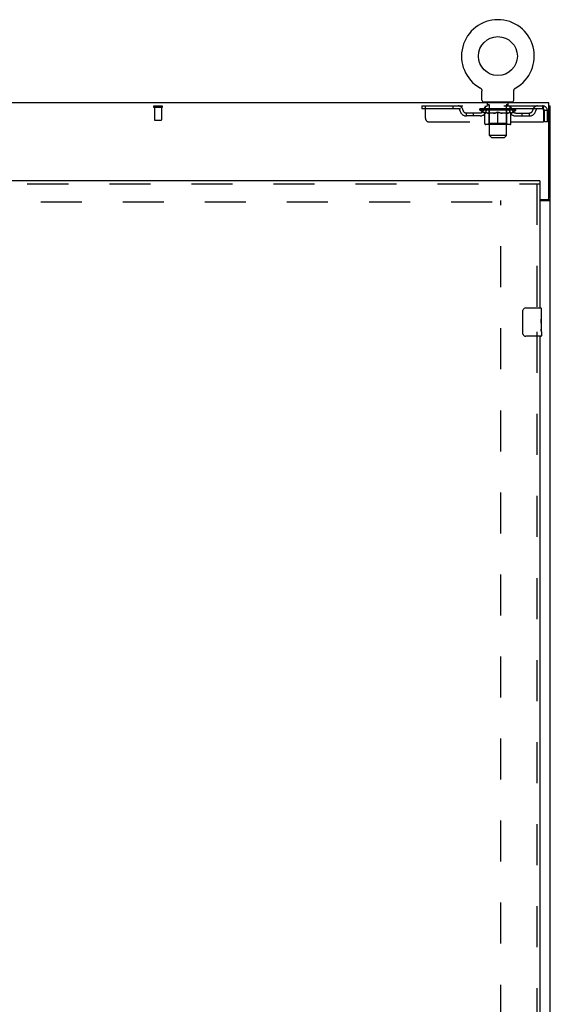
# Model space of a CAD drawing. Header units: inches. Extents: x 0 to 264, y 0 to 171.
# Tile 13 of 21: x 104 to 123, y 90 to 125. Entities that reach past the tile are written whole.
import ezdxf

# ---------------------------------------------------------------- set-up
doc = ezdxf.new("R2010")
doc.units = ezdxf.units.IN
doc.header["$LTSCALE"] = 14.508621
doc.header["$MEASUREMENT"] = 0
doc.linetypes.add('HIDDEN', pattern=[0.2, 0.1, -0.1])
doc.layers.get('0').update_dxf_attribs({"linetype": 'CONTINUOUS'})
doc.layers.add('DEFAULT_2', color=8, linetype='HIDDEN')
doc.layers.add('MASTER_DOOR_ASSEMBLY', color=7, linetype='CONTINUOUS')

msp = doc.modelspace()

# ---------------------------------------------------------------- linework, layer by layer
at = {"color": 7, "linetype": 'Continuous'}
for p, q in [((120.408, 122.69), (120.408, 122.69)), ((120.408, 122.69), (120.413, 122.687)), ((120.409, 122.689), (120.411, 122.688)), ((120.413, 122.687), (120.417, 122.685)), ((120.417, 122.685), (120.421, 122.682)), ((120.421, 122.682), (120.425, 122.679)), ((120.425, 122.679), (120.429, 122.676)), ((120.429, 122.676), (120.433, 122.672)), ((120.433, 122.672), (120.437, 122.669)), ((120.437, 122.669), (120.44, 122.665)), ((120.44, 122.665), (120.444, 122.662)), ((120.444, 122.662), (120.447, 122.658)), ((120.447, 122.658), (120.45, 122.654)), ((120.45, 122.654), (120.453, 122.65)), ((120.453, 122.65), (120.456, 122.646)), ((120.456, 122.646), (120.459, 122.641)), ((120.459, 122.641), (120.462, 122.637)), ((120.462, 122.637), (120.464, 122.633)), ((120.464, 122.633), (120.466, 122.628)), ((120.466, 122.628), (120.469, 122.623)), ((120.469, 122.624), (120.471, 122.619)), ((120.471, 122.619), (120.472, 122.614)), ((120.472, 122.614), (120.474, 122.609)), ((120.474, 122.609), (120.476, 122.604)), ((120.476, 122.604), (120.477, 122.599)), ((120.477, 122.6), (120.478, 122.595)), ((120.478, 122.595), (120.479, 122.59)), ((120.479, 122.59), (120.48, 122.585)), ((120.48, 122.585), (120.48, 122.579)), ((121.606, 122.574), (121.607, 122.579)), ((121.606, 122.569), (121.606, 122.574)), ((121.606, 122.569), (121.606, 122.574)), ((121.607, 122.585), (121.608, 122.59)), ((121.607, 122.579), (121.607, 122.585)), ((121.608, 122.59), (121.609, 122.595)), ((121.609, 122.595), (121.61, 122.6)), ((121.61, 122.599), (121.612, 122.604)), ((121.612, 122.604), (121.613, 122.609)), ((121.613, 122.609), (121.615, 122.614)), ((121.615, 122.614), (121.617, 122.619)), ((121.616, 122.619), (121.619, 122.624)), ((121.618, 122.623), (121.621, 122.628)), ((121.621, 122.628), (121.623, 122.633)), ((121.623, 122.633), (121.625, 122.637)), ((121.625, 122.637), (121.628, 122.641)), ((121.628, 122.641), (121.631, 122.646)), ((121.631, 122.646), (121.634, 122.65)), ((121.634, 122.65), (121.637, 122.654)), ((121.637, 122.654), (121.64, 122.658)), ((121.64, 122.658), (121.643, 122.662)), ((121.643, 122.662), (121.647, 122.665)), ((121.647, 122.665), (121.651, 122.669)), ((121.65, 122.669), (121.654, 122.672)), ((121.654, 122.672), (121.658, 122.676)), ((121.658, 122.676), (121.662, 122.679)), ((121.662, 122.679), (121.666, 122.682)), ((121.666, 122.682), (121.67, 122.685)), ((121.67, 122.685), (121.674, 122.687)), ((121.67, 122.685), (121.671, 122.685)), ((121.674, 122.687), (121.679, 122.69)), ((121.676, 122.688), (121.678, 122.689)), ((120.481, 122.251), (120.481, 122.565)), ((121.606, 122.565), (121.606, 122.569)), ((121.606, 122.251), (121.606, 122.565)), ((120.544, 122.182), (120.544, 122.152)), ((121.544, 122.182), (120.544, 122.182)), ((121.544, 122.182), (121.544, 122.152)), ((122.846, 122.048), (122.898, 122.048)), ((122.794, 118.736), (122.794, 118.734)), ((122.794, 118.734), (122.898, 118.734))]:
    msp.add_line(p, q, dxfattribs=at)
at = {"color": 3, "linetype": 'Continuous'}
for p, q in [((122.846, 122.152), (50.95, 122.152)), ((122.846, 118.795), (122.846, 122.152)), ((122.898, 50.256), (122.898, 122.048)), ((122.523, 118.735), (122.786, 118.735)), ((122.523, 118.704), (122.857, 118.704))]:
    msp.add_line(p, q, dxfattribs=at)
at = {"color": 7, "linetype": 'Continuous'}
for points in [[(120.48, 122.579), (120.481, 122.574), (120.481, 122.569), (120.481, 122.565)], [(122.775, 118.704), (122.775, 118.705), (122.775, 118.706), (122.775, 118.708), (122.775, 118.709), (122.775, 118.711), (122.776, 118.713), (122.777, 118.714), (122.778, 118.716), (122.779, 118.717), (122.781, 118.718), (122.782, 118.72), (122.784, 118.721), (122.787, 118.724)], [(122.787, 118.724), (122.788, 118.725), (122.789, 118.726), (122.791, 118.728), (122.792, 118.729), (122.793, 118.73)], [(122.793, 118.73), (122.793, 118.732), (122.793, 118.733), (122.794, 118.734)]]:
    msp.add_lwpolyline(points, dxfattribs=at)
at = {"color": 3, "linetype": 'Continuous'}
for points in [[(122.857, 118.704), (122.859, 118.705), (122.861, 118.707), (122.863, 118.708), (122.866, 118.71), (122.869, 118.712), (122.872, 118.713)], [(122.872, 118.713), (122.878, 118.716), (122.881, 118.717), (122.883, 118.719), (122.886, 118.72), (122.888, 118.722), (122.891, 118.724), (122.893, 118.725), (122.894, 118.727), (122.896, 118.729), (122.897, 118.73), (122.897, 118.732), (122.897, 118.733), (122.898, 118.734)]]:
    msp.add_lwpolyline(points, dxfattribs=at)
at = {"color": 7, "linetype": 'Continuous'}
msp.add_circle((121.044, 123.81), 0.688, dxfattribs=at)
for centre, radius, start, end in [((121.044, 123.81), 1.288, 299.5053, 240.4947), ((120.55, 122.251), 0.069, 180, 265), ((121.537, 122.251), 0.069, 275, 360)]:
    msp.add_arc(centre, radius, start, end, dxfattribs=at)
at = {"color": 3, "linetype": 'Continuous'}
msp.add_arc((122.786, 118.795), 0.06, 270, 360, dxfattribs=at)
at = {"layer": 'DEFAULT_2', "color": 8, "linetype": 'HIDDEN'}
for p, q in [((120.408, 122.69), (120.408, 122.69)), ((120.416, 122.685), (120.417, 122.685)), ((121.679, 122.69), (121.679, 122.69)), ((108.881, 122.048), (109.165, 122.048)), ((108.881, 122.005), (109.165, 122.005)), ((108.899, 122.005), (108.899, 121.558)), ((109.147, 122.005), (109.147, 121.558)), ((118.356, 122.048), (118.356, 121.944)), ((118.356, 122.048), (122.627, 122.048)), ((122.627, 121.944), (118.356, 121.944)), ((118.481, 121.61), (118.481, 122.048)), ((119.456, 122.048), (119.456, 121.944)), ((120.41, 121.897), (120.41, 121.944)), ((121.677, 121.897), (120.41, 121.897)), ((120.57, 121.786), (120.41, 121.897)), ((120.42, 121.937), (120.42, 121.944)), ((120.429, 121.934), (120.429, 121.937)), ((120.429, 121.934), (121.659, 121.934)), ((120.437, 121.934), (120.437, 121.937)), ((120.438, 121.934), (120.438, 121.937)), ((120.448, 121.937), (120.448, 121.944)), ((120.465, 121.934), (120.465, 121.937)), ((120.467, 121.934), (120.467, 121.937)), ((120.495, 121.937), (120.495, 121.944)), ((120.51, 121.934), (120.51, 121.937)), ((120.512, 121.934), (120.512, 121.937)), ((120.717, 121.937), (120.515, 121.937)), ((120.558, 121.937), (120.558, 121.944)), ((120.56, 121.934), (120.56, 121.937)), ((120.561, 121.934), (120.561, 121.937)), ((120.564, 121.934), (120.564, 121.937)), ((120.571, 121.934), (120.571, 121.937)), ((120.571, 121.934), (120.571, 121.937)), ((120.574, 121.934), (120.574, 121.937)), ((120.578, 121.934), (120.578, 121.938)), ((120.582, 121.934), (120.582, 121.937)), ((120.596, 121.934), (120.596, 121.937)), ((120.606, 121.944), (120.606, 122.048)), ((120.614, 121.934), (120.614, 121.937)), ((120.615, 121.934), (120.615, 121.94)), ((120.635, 121.934), (120.635, 121.937)), ((120.636, 121.937), (120.636, 121.944)), ((120.641, 122.182), (120.641, 122.152)), ((120.646, 121.934), (120.646, 121.937)), ((120.65, 121.934), (120.65, 121.937)), ((120.66, 121.934), (120.66, 121.937)), ((120.671, 121.934), (120.671, 121.941)), ((120.679, 122.092), (120.679, 122.172)), ((120.686, 121.934), (120.686, 121.937)), ((120.748, 122.082), (120.689, 122.082)), ((120.689, 121.934), (120.689, 121.937)), ((120.717, 121.934), (120.717, 121.937)), ((120.784, 121.937), (120.722, 121.937)), ((120.727, 121.937), (120.727, 121.944)), ((120.731, 121.425), (120.731, 121.894)), ((120.734, 121.934), (120.734, 121.937)), ((120.738, 121.934), (120.738, 121.937)), ((120.744, 121.001), (120.744, 122.072)), ((120.744, 121.934), (120.744, 121.942)), ((120.749, 121.934), (120.749, 121.937)), ((120.759, 121.934), (120.759, 121.937)), ((120.784, 121.934), (120.784, 121.937)), ((120.858, 121.937), (120.799, 121.937)), ((120.82, 121.934), (120.82, 121.937)), ((120.827, 121.937), (120.827, 121.944)), ((120.831, 121.934), (120.831, 121.937)), ((120.833, 121.934), (120.833, 121.943)), ((120.836, 121.934), (120.836, 121.937)), ((120.843, 121.934), (120.843, 121.937)), ((120.859, 121.934), (120.859, 121.937)), ((120.939, 121.937), (120.885, 121.937)), ((120.898, 121.934), (120.898, 121.937)), ((120.929, 121.937), (121.044, 121.944)), ((120.934, 121.937), (120.934, 121.944)), ((120.934, 121.937), (120.934, 121.944)), ((120.934, 121.944), (120.934, 121.944)), ((120.934, 121.934), (120.934, 121.937)), ((120.938, 121.934), (120.938, 121.937)), ((120.939, 121.934), (120.939, 121.937)), ((120.939, 121.934), (120.939, 121.937)), ((121.023, 121.937), (120.975, 121.937)), ((120.98, 121.934), (120.98, 121.937)), ((121.023, 121.934), (121.023, 121.937)), ((121.041, 121.937), (121.041, 121.937)), ((121.041, 121.934), (121.041, 121.937)), ((121.041, 121.934), (121.041, 121.937)), ((121.044, 121.937), (121.044, 121.944)), ((121.046, 121.934), (121.046, 121.937)), ((121.046, 121.934), (121.046, 121.937)), ((121.046, 121.937), (121.046, 121.937)), ((121.048, 121.937), (121.113, 121.937)), ((121.064, 121.934), (121.064, 121.937)), ((121.08, 121.937), (121.08, 121.942)), ((121.08, 121.942), (121.158, 121.937)), ((121.102, 121.937), (121.102, 121.94)), ((121.107, 121.934), (121.107, 121.937)), ((121.148, 121.934), (121.148, 121.937)), ((121.148, 121.934), (121.148, 121.937)), ((121.148, 121.937), (121.203, 121.937)), ((121.149, 121.934), (121.149, 121.937)), ((121.153, 121.944), (121.154, 121.944)), ((121.153, 121.937), (121.153, 121.944)), ((121.153, 121.934), (121.153, 121.937)), ((121.154, 121.937), (121.154, 121.944)), ((121.189, 121.934), (121.189, 121.937)), ((121.229, 121.934), (121.229, 121.937)), ((121.229, 121.937), (121.288, 121.937)), ((121.244, 121.934), (121.244, 121.937)), ((121.251, 121.934), (121.251, 121.937)), ((121.254, 121.934), (121.254, 121.943)), ((121.256, 121.934), (121.256, 121.937)), ((121.26, 121.937), (121.26, 121.944)), ((121.267, 121.934), (121.267, 121.937)), ((121.303, 121.934), (121.303, 121.937)), ((121.303, 121.937), (121.365, 121.937)), ((121.328, 121.934), (121.328, 121.937)), ((121.399, 122.082), (121.339, 122.082)), ((121.339, 121.934), (121.339, 121.937)), ((121.343, 121.934), (121.343, 121.942)), ((121.344, 121.001), (121.344, 122.072)), ((121.349, 121.934), (121.349, 121.937)), ((121.353, 121.934), (121.353, 121.937)), ((121.356, 121.425), (121.356, 121.894)), ((121.36, 121.937), (121.36, 121.944)), ((121.37, 121.934), (121.37, 121.937)), ((121.37, 121.937), (121.572, 121.937)), ((121.398, 121.934), (121.398, 121.937)), ((121.401, 121.934), (121.401, 121.937)), ((121.409, 122.092), (121.409, 122.172)), ((121.416, 121.934), (121.416, 121.941)), ((121.428, 121.934), (121.428, 121.937)), ((121.437, 121.934), (121.437, 121.937)), ((121.441, 121.934), (121.441, 121.937)), ((121.447, 122.182), (121.447, 122.152)), ((121.451, 121.937), (121.451, 121.944)), ((121.452, 121.934), (121.452, 121.937)), ((121.472, 121.934), (121.472, 121.94)), ((121.473, 121.934), (121.473, 121.937)), ((121.481, 121.944), (121.481, 122.048)), ((121.491, 121.934), (121.491, 121.937)), ((121.505, 121.934), (121.505, 121.937)), ((121.51, 121.934), (121.51, 121.938)), ((121.513, 121.934), (121.513, 121.937)), ((121.516, 121.934), (121.516, 121.937)), ((121.516, 121.934), (121.516, 121.937)), ((121.517, 121.786), (121.677, 121.897)), ((121.524, 121.934), (121.524, 121.937)), ((121.527, 121.934), (121.527, 121.937)), ((121.527, 121.934), (121.527, 121.937)), ((121.529, 121.937), (121.529, 121.944)), ((121.575, 121.934), (121.575, 121.937)), ((121.577, 121.934), (121.577, 121.937)), ((121.592, 121.937), (121.592, 121.944)), ((121.621, 121.934), (121.621, 121.937)), ((121.622, 121.934), (121.622, 121.937)), ((121.639, 121.937), (121.639, 121.944)), ((121.649, 121.934), (121.649, 121.937)), ((121.65, 121.934), (121.65, 121.937)), ((121.659, 121.934), (121.659, 121.937)), ((121.667, 121.937), (121.667, 121.944)), ((121.677, 121.897), (121.677, 121.944)), ((122.627, 122.048), (122.627, 121.944)), ((122.629, 122.047), (122.627, 122.048)), ((122.66, 121.881), (122.66, 121.485)), ((122.794, 121.881), (122.69, 121.881)), ((122.69, 121.485), (122.69, 121.881)), ((122.794, 121.485), (122.794, 121.881)), ((108.909, 121.548), (109.137, 121.548)), ((119.929, 121.693), (119.929, 121.797)), ((120.412, 121.797), (119.929, 121.797)), ((120.412, 121.693), (119.929, 121.693)), ((120.179, 121.693), (120.179, 121.797)), ((120.57, 121.786), (120.58, 121.786)), ((120.58, 121.423), (120.58, 121.829)), ((120.902, 121.786), (120.722, 121.786)), ((121.044, 121.385), (121.044, 121.829)), ((121.365, 121.786), (121.185, 121.786)), ((121.507, 121.423), (121.507, 121.829)), ((121.507, 121.786), (121.517, 121.786)), ((121.675, 121.797), (122.158, 121.797)), ((121.675, 121.693), (122.158, 121.693)), ((121.908, 121.693), (121.908, 121.797)), ((122.158, 121.693), (122.158, 121.797)), ((118.606, 121.485), (122.66, 121.485)), ((121.47, 121.385), (120.617, 121.385)), ((120.731, 121.425), (120.691, 121.385)), ((121.356, 121.425), (120.731, 121.425)), ((121.356, 121.425), (121.396, 121.385)), ((122.794, 121.485), (122.69, 121.485)), ((121.344, 121.001), (120.744, 121.001)), ((120.813, 120.932), (120.744, 121.001)), ((120.813, 120.932), (121.275, 120.932)), ((121.275, 120.932), (121.344, 121.001)), ((52.648, 118.652), (121.148, 118.652)), ((121.148, 57.6), (121.148, 118.704))]:
    msp.add_line(p, q, dxfattribs=at)
for points in [[(122.631, 121.942), (122.629, 121.943), (122.627, 121.944)], [(122.629, 122.047), (122.631, 122.044), (122.634, 122.038), (122.636, 122.031), (122.638, 122.022), (122.641, 122.011), (122.643, 121.999), (122.645, 121.985), (122.648, 121.97), (122.65, 121.953), (122.652, 121.936), (122.655, 121.918), (122.657, 121.9), (122.66, 121.881)], [(122.631, 121.942), (122.634, 121.94), (122.636, 121.938), (122.638, 121.934), (122.641, 121.93), (122.643, 121.925), (122.645, 121.92), (122.648, 121.914), (122.65, 121.908), (122.652, 121.902), (122.655, 121.895), (122.657, 121.888), (122.66, 121.881)], [(120.58, 121.829), (120.606, 121.819), (120.631, 121.81), (120.656, 121.802), (120.681, 121.796), (120.705, 121.79), (120.73, 121.786)], [(120.722, 121.786), (120.699, 121.79), (120.675, 121.796), (120.652, 121.802), (120.628, 121.81), (120.604, 121.819), (120.58, 121.828)], [(120.893, 121.786), (120.917, 121.79), (120.942, 121.796), (120.967, 121.803), (120.992, 121.81), (121.018, 121.819), (121.044, 121.829)], [(121.044, 121.828), (121.019, 121.818), (120.995, 121.81), (120.972, 121.802), (120.948, 121.796), (120.925, 121.79), (120.902, 121.786)], [(121.044, 121.829), (121.07, 121.819), (121.095, 121.81), (121.12, 121.802), (121.145, 121.796), (121.17, 121.79), (121.195, 121.786)], [(121.185, 121.786), (121.162, 121.79), (121.138, 121.796), (121.115, 121.802), (121.091, 121.81), (121.068, 121.818), (121.044, 121.828)], [(121.357, 121.786), (121.382, 121.79), (121.407, 121.796), (121.431, 121.802), (121.456, 121.81), (121.481, 121.819), (121.507, 121.829)], [(121.507, 121.828), (121.483, 121.818), (121.458, 121.81), (121.435, 121.802), (121.411, 121.796), (121.388, 121.79), (121.365, 121.786)]]:
    msp.add_lwpolyline(points, dxfattribs=at)
for centre, radius, start, end in [((108.881, 122.026), 0.0215, 90, 270), ((109.165, 122.026), 0.0215, 270, 90), ((119.64, 121.881), 0.167, 8.0716, 90), ((119.64, 121.881), 0.0625, 7.9863, 90), ((119.929, 121.922), 0.229, 187.9863, 270), ((119.929, 121.922), 0.125, 188.0716, 270), ((120.412, 121.922), 0.125, 270, 351.9284), ((120.412, 121.922), 0.229, 270, 352.0137), ((120.701, 121.881), 0.167, 90, 171.9284), ((120.55, 122.251), 0.069, 265, 270), ((120.701, 121.881), 0.0625, 90, 172.0137), ((120.669, 122.172), 0.01, 0, 90), ((120.689, 122.092), 0.01, 180, 270), ((120.691, 121.894), 0.0398, 0, 90), ((120.734, 122.072), 0.01, 0, 90), ((121.354, 122.072), 0.01, 90, 180), ((121.396, 121.894), 0.0398, 90, 180), ((121.386, 121.881), 0.167, 8.0716, 90), ((121.386, 121.881), 0.0625, 7.9863, 90), ((121.399, 122.092), 0.01, 270, 360), ((121.419, 122.172), 0.01, 90, 180), ((121.675, 121.922), 0.229, 187.9863, 270), ((121.537, 122.251), 0.069, 270, 275), ((121.675, 121.922), 0.125, 188.0716, 270), ((122.158, 121.922), 0.125, 270, 351.9284), ((122.158, 121.922), 0.229, 270, 352.0137), ((122.447, 121.881), 0.167, 90, 171.9284), ((122.447, 121.881), 0.0625, 90, 172.0137), ((122.627, 121.881), 0.167, 0, 90), ((122.627, 121.881), 0.063, 0, 90), ((108.909, 121.558), 0.01, 180, 270), ((109.137, 121.558), 0.01, 270, 360), ((118.606, 121.61), 0.125, 180, 270), ((120.617, 121.423), 0.0371, 180, 270), ((121.47, 121.423), 0.0371, 270, 360)]:
    msp.add_arc(centre, radius, start, end, dxfattribs=at)
for centre, major_axis, ratio, start_param, end_param in [((121.044, 121.944), (0.633, 0.007), 0.05963, 2.96643, 3.140963), ((120.39, 121.932), (0.198, 0), 0.060556, 0.430652, 1.470503), ((121.044, 121.944), (0.633, 0), 0.060556, -3.141593, -2.96706), ((120.39, 121.925), (0.198, 0.002), 0.05963, 1.376596, 1.469874), ((121.044, 121.944), (0.633, 0.013), 0.05688, 2.791345, 2.965878), ((120.366, 121.932), (0.198, 0.002), 0.05963, 0.25549, 1.295341), ((120.435, 121.932), (0.198, -0.002), 0.05963, 0.605815, 1.645666), ((121.044, 121.944), (0.633, -0.007), 0.05963, -2.96643, -2.791898), ((120.435, 121.925), (0.198, 0), 0.060556, 1.551758, 1.645036), ((120.366, 121.925), (0.198, 0.004), 0.05688, 1.20151, 1.294789), ((120.436, 121.927), (0.164, 0.002), 0.05963, 1.065228, 1.614276), ((120.416, 121.927), (0.164, 0.003), 0.05688, 0.890143, 1.43919), ((120.474, 121.927), (0.164, 0), 0.060556, 1.240391, 1.789438), ((121.044, 121.944), (0.633, 0.019), 0.052395, 2.616403, 2.790936), ((120.362, 121.932), (0.198, 0.004), 0.05688, 0.080405, 1.120256), ((120.497, 121.932), (0.198, -0.004), 0.05688, 0.7809, 1.820751), ((121.044, 121.944), (0.633, -0.013), 0.05688, -2.791345, -2.616812), ((120.497, 121.925), (0.198, -0.002), 0.05963, 1.72692, 1.820198), ((120.362, 121.925), (0.198, 0.006), 0.052395, 1.026568, 1.119847), ((120.415, 121.927), (0.164, 0.005), 0.052395, 0.715201, 1.264248), ((120.53, 121.927), (0.164, -0.002), 0.05963, 1.415553, 1.9646), ((121.044, 121.944), (0.633, 0.025), 0.046319, 2.441654, 2.616187), ((120.577, 121.932), (0.198, -0.006), 0.052395, 0.955842, 1.995693), ((120.379, 121.932), (0.198, 0.006), 0.052395, -0.094537, 0.945314), ((121.044, 121.944), (0.633, -0.019), 0.052395, -2.616403, -2.44187), ((120.577, 121.925), (0.198, -0.004), 0.05688, 1.902006, 1.995284), ((120.379, 121.925), (0.198, 0.008), 0.046319, 0.851819, 0.945098), ((120.434, 121.927), (0.164, 0.006), 0.046319, 0.540452, 1.089499), ((120.601, 121.927), (0.164, -0.003), 0.05688, 1.590638, 2.139686), ((121.044, 121.944), (0.633, 0.029), 0.038841, 2.267123, 2.441656), ((120.67, 121.932), (0.198, -0.008), 0.046319, 1.130591, 2.170442), ((120.417, 121.932), (0.198, 0.008), 0.046319, -0.269286, 0.770565), ((121.044, 121.944), (0.633, -0.025), 0.046319, -2.441654, -2.267121), ((120.67, 121.925), (0.198, -0.006), 0.052395, 2.076947, 2.170226), ((120.417, 121.925), (0.198, 0.009), 0.038841, 0.677289, 0.770567), ((120.471, 121.927), (0.164, 0.008), 0.038841, 0.365921, 0.914969), ((120.685, 121.927), (0.164, -0.005), 0.052395, 1.76558, 2.314627), ((121.044, 121.944), (0.633, 0.033), 0.030195, 2.09281, 2.267343), ((120.775, 121.932), (0.198, -0.009), 0.038841, 1.305122, 2.344973), ((120.473, 121.932), (0.198, 0.009), 0.038841, -0.443817, 0.596034), ((121.044, 121.944), (0.633, -0.029), 0.038841, -2.267123, -2.092591), ((120.775, 121.925), (0.198, -0.008), 0.046319, 2.251696, 2.344975), ((120.473, 121.925), (0.198, 0.01), 0.030195, 0.502975, 0.596254), ((120.525, 121.927), (0.164, 0.009), 0.030195, 0.191608, 0.740655), ((120.781, 121.927), (0.164, -0.006), 0.046319, 1.940329, 2.489376), ((120.546, 121.932), (0.198, 0.01), 0.030195, -0.61813, 0.421721), ((121.044, 121.944), (0.633, 0.036), 0.020645, 1.918687, 2.09322), ((120.888, 121.932), (0.198, -0.01), 0.030195, 1.479435, 2.519286), ((121.044, 121.944), (0.633, -0.033), 0.030195, -2.09281, -1.918277), ((120.888, 121.925), (0.198, -0.009), 0.038841, 2.426227, 2.519505), ((120.546, 121.925), (0.198, 0.011), 0.020645, 0.328852, 0.422131), ((120.595, 121.927), (0.164, 0.009), 0.020645, 0.017485, 0.566532), ((120.884, 121.927), (0.164, -0.008), 0.038841, 2.11486, 2.663907), ((120.635, 121.932), (0.198, 0.011), 0.020645, -0.792253, 0.247598), ((121.044, 121.944), (0.633, 0.038), 0.010478, 1.744704, 1.919237), ((121.005, 121.932), (0.198, -0.011), 0.020645, 1.653558, 2.693409), ((121.044, 121.944), (0.633, -0.036), 0.020645, -1.918687, -1.744154), ((121.005, 121.925), (0.198, -0.01), 0.030195, 2.60054, 2.693819), ((120.635, 121.925), (0.198, 0.012), 0.010478, 0.154869, 0.248148), ((120.679, 121.927), (0.164, 0.01), 0.010478, 6.126688, 6.675735), ((120.992, 121.927), (0.164, -0.009), 0.030195, 2.289173, 2.83822), ((120.736, 121.932), (0.198, 0.012), 0.010478, -0.966236, -0.000846), ((121.124, 121.932), (0.198, -0.012), 0.010478, 1.827541, 2.867392), ((121.044, 121.944), (0.633, -0.038), 0.010478, -1.744704, -1.563007), ((121.124, 121.925), (0.198, -0.011), 0.020645, 2.774664, 2.867942), ((121.102, 121.927), (0.164, -0.009), 0.020645, 2.463296, 3.012344), ((120.963, 121.932), (0.198, 0.012), 0.010478, 0.274201, 1.314052), ((120.877, 121.927), (0.164, 0.01), 0.010478, -0.000483, 0.504314), ((120.846, 121.925), (0.198, 0.012), 0.010478, 0.099668, 0.192946), ((121.044, 121.944), (0.633, 0.038), 0.010478, -1.571421, -1.396888), ((121.21, 121.927), (0.164, -0.01), 0.010478, 2.637279, 3.14189), ((121.241, 121.925), (0.198, -0.012), 0.010478, 2.74231, 2.948646), ((121.082, 121.932), (0.198, 0.011), 0.020645, 0.448184, 1.488034), ((120.985, 121.927), (0.164, 0.009), 0.020645, 0.129249, 0.678296), ((120.963, 121.925), (0.198, 0.011), 0.020645, 0.273651, 0.366929), ((121.351, 121.932), (0.198, -0.012), 0.010478, -3.140747, -2.175357), ((121.044, 121.944), (0.633, 0.036), 0.020645, -1.397439, -1.222906), ((121.044, 121.944), (0.633, -0.038), 0.010478, 1.222355, 1.396888), ((121.199, 121.932), (0.198, 0.01), 0.030195, 0.622307, 1.662158), ((121.095, 121.927), (0.164, 0.009), 0.030195, 0.303372, 0.852419), ((121.408, 121.927), (0.164, -0.01), 0.010478, 2.749043, 3.29809), ((121.452, 121.932), (0.198, -0.011), 0.020645, 2.893995, 3.933846), ((121.082, 121.925), (0.198, 0.01), 0.030195, 0.447774, 0.541052), ((121.452, 121.925), (0.198, -0.012), 0.010478, 2.893445, 2.986723), ((121.044, 121.944), (0.633, 0.033), 0.030195, -1.223315, -1.048783), ((121.044, 121.944), (0.633, -0.036), 0.020645, 1.048373, 1.222906), ((121.312, 121.932), (0.198, 0.009), 0.038841, 0.79662, 1.836471), ((121.203, 121.927), (0.164, 0.008), 0.038841, 0.477686, 1.026733), ((121.492, 121.927), (0.164, -0.009), 0.020645, 2.57506, 3.124108), ((121.541, 121.932), (0.198, -0.01), 0.030195, 2.719872, 3.759723), ((121.417, 121.932), (0.198, 0.008), 0.046319, 0.971151, 2.011002), ((121.199, 121.925), (0.198, 0.009), 0.038841, 0.622087, 0.715366), ((121.541, 121.925), (0.198, -0.011), 0.020645, 2.719462, 2.812741), ((121.044, 121.944), (0.633, 0.029), 0.038841, -1.049002, -0.874469), ((121.044, 121.944), (0.633, -0.033), 0.030195, 0.87425, 1.048783), ((121.306, 121.927), (0.164, 0.006), 0.046319, 0.652216, 1.201263), ((121.511, 121.932), (0.198, 0.006), 0.052395, 1.1459, 2.185751), ((121.562, 121.927), (0.164, -0.009), 0.030195, 2.400937, 2.949985), ((121.614, 121.932), (0.198, -0.009), 0.038841, 2.545558, 3.585409), ((121.402, 121.927), (0.164, 0.005), 0.052395, 0.826965, 1.376012), ((121.312, 121.925), (0.198, 0.008), 0.046319, 0.796618, 0.889896), ((121.614, 121.925), (0.198, -0.01), 0.030195, 2.545339, 2.638617), ((121.59, 121.932), (0.198, 0.004), 0.05688, 1.320842, 2.360692), ((121.044, 121.944), (0.633, 0.025), 0.046319, -0.874471, -0.699939), ((121.044, 121.944), (0.633, -0.029), 0.038841, 0.699936, 0.874469), ((121.671, 121.932), (0.198, -0.008), 0.046319, 2.371028, 3.410879), ((121.616, 121.927), (0.164, -0.008), 0.038841, 2.226624, 2.775671), ((121.652, 121.932), (0.198, 0.002), 0.05963, 1.495927, 2.535778), ((121.486, 121.927), (0.164, 0.003), 0.05688, 1.001907, 1.550954), ((121.708, 121.932), (0.198, -0.006), 0.052395, 2.196279, 3.23613), ((121.653, 121.927), (0.164, -0.006), 0.046319, 2.052093, 2.601141), ((121.417, 121.925), (0.198, 0.006), 0.052395, 0.971367, 1.064645), ((121.671, 121.925), (0.198, -0.009), 0.038841, 2.371026, 2.464304), ((121.697, 121.932), (0.198, 0), 0.060556, 1.671089, 2.71094), ((121.725, 121.932), (0.198, -0.004), 0.05688, 2.021337, 3.061188), ((121.044, 121.944), (0.633, 0.019), 0.052395, -0.699723, -0.52519), ((121.044, 121.944), (0.633, -0.025), 0.046319, 0.525406, 0.699939), ((121.721, 121.932), (0.198, -0.002), 0.05963, 1.846251, 2.886102), ((121.558, 121.927), (0.164, 0.002), 0.05963, 1.176993, 1.72604), ((121.672, 121.927), (0.164, -0.005), 0.052395, 1.877344, 2.426392), ((121.613, 121.927), (0.164, 0), 0.060556, 1.352155, 1.901202), ((121.671, 121.927), (0.164, -0.003), 0.05688, 1.702402, 2.25145), ((121.651, 121.927), (0.164, -0.002), 0.05963, 1.527317, 2.076364), ((121.511, 121.925), (0.198, 0.004), 0.05688, 1.146309, 1.239587), ((121.708, 121.925), (0.198, -0.008), 0.046319, 2.196495, 2.289773), ((121.044, 121.944), (0.633, 0.013), 0.05688, -0.524781, -0.350248), ((121.044, 121.944), (0.633, -0.019), 0.052395, 0.350657, 0.52519), ((121.59, 121.925), (0.198, 0.002), 0.05963, 1.321394, 1.414673), ((121.725, 121.925), (0.198, -0.006), 0.052395, 2.021746, 2.115024), ((121.044, 121.944), (0.633, 0.007), 0.05963, -0.349695, -0.175162), ((121.044, 121.944), (0.633, -0.013), 0.05688, 0.175715, 0.350248), ((121.652, 121.925), (0.198, 0), 0.060556, 1.496556, 1.589835), ((121.721, 121.925), (0.198, -0.004), 0.05688, 1.846804, 1.940083), ((121.697, 121.925), (0.198, -0.002), 0.05963, 1.671719, 1.764997), ((121.044, 121.944), (0.633, 0), 0.060556, -0.174533, 0), ((121.044, 121.944), (0.633, -0.007), 0.05963, 0.000629, 0.175162)]:
    msp.add_ellipse(centre, major_axis=major_axis, ratio=ratio, start_param=start_param, end_param=end_param, dxfattribs=at)
at = {"layer": 'MASTER_DOOR_ASSEMBLY', "color": 3, "linetype": 'Continuous'}
for p, q in [((122.523, 119.402), (86.991, 119.402)), ((122.523, 119.298), (122.523, 114.902)), ((122.523, 113.902), (122.523, 88.652))]:
    msp.add_line(p, q, dxfattribs=at)
at = {"layer": 'MASTER_DOOR_ASSEMBLY', "color": 8, "linetype": 'HIDDEN'}
for p, q in [((86.991, 119.298), (122.523, 119.298)), ((122.419, 119.298), (122.419, 114.747)), ((122.419, 114.057), (122.419, 88.497))]:
    msp.add_line(p, q, dxfattribs=at)
at = {"layer": 'MASTER_DOOR_ASSEMBLY', "color": 7, "linetype": 'Continuous'}
for p, q in [((122.523, 119.402), (122.523, 119.298)), ((121.928, 114.002), (121.928, 114.802)), ((122.028, 114.902), (122.568, 114.902)), ((122.583, 114.748), (122.576, 114.748)), ((122.576, 114.748), (122.576, 114.517)), ((122.583, 114.58), (122.576, 114.58)), ((122.583, 114.323), (122.583, 114.887)), ((122.583, 114.517), (122.576, 114.517)), ((122.583, 114.287), (122.576, 114.287)), ((122.576, 114.287), (122.576, 114.15)), ((122.583, 114.481), (122.577, 114.481)), ((122.581, 114.349), (122.583, 114.349)), ((122.583, 114.063), (122.583, 114.32)), ((122.568, 113.902), (122.028, 113.902)), ((122.577, 114.119), (122.583, 114.119)), ((122.583, 114.062), (122.583, 113.917))]:
    msp.add_line(p, q, dxfattribs=at)
for points in [[(121.928, 114.802), (121.928, 114.808), (121.928, 114.814), (121.929, 114.82), (121.931, 114.826), (121.932, 114.832), (121.934, 114.838)], [(122.581, 114.347), (122.578, 114.381), (122.577, 114.393), (122.577, 114.406), (122.576, 114.418), (122.576, 114.431), (122.576, 114.444), (122.576, 114.457), (122.576, 114.469), (122.577, 114.482), (122.577, 114.494), (122.578, 114.506)], [(122.583, 114.32), (122.582, 114.328), (122.582, 114.337), (122.581, 114.347)], [(121.934, 113.966), (121.932, 113.971), (121.931, 113.977), (121.929, 113.983), (121.928, 113.989), (121.928, 113.996), (121.928, 114.002)], [(122.577, 114.114), (122.577, 114.123), (122.576, 114.132), (122.576, 114.141), (122.576, 114.15)], [(122.58, 114.089), (122.579, 114.097), (122.578, 114.105), (122.577, 114.114)], [(122.583, 114.062), (122.582, 114.066), (122.582, 114.071), (122.581, 114.076), (122.58, 114.089)]]:
    msp.add_lwpolyline(points, dxfattribs=at)
for centre, radius, start, end in [((122.028, 114.802), 0.1, 90, 158.7946), ((122.568, 114.887), 0.015, 0, 90), ((122.028, 114.002), 0.1, 201.1999, 270), ((122.568, 113.917), 0.015, 270, 360)]:
    msp.add_arc(centre, radius, start, end, dxfattribs=at)
msp.add_ellipse((122.32, 114.486), major_axis=(0.263, 0), ratio=0.432808, start_param=0, end_param=0.179988, dxfattribs=at)

doc.saveas('drawing.dxf')
